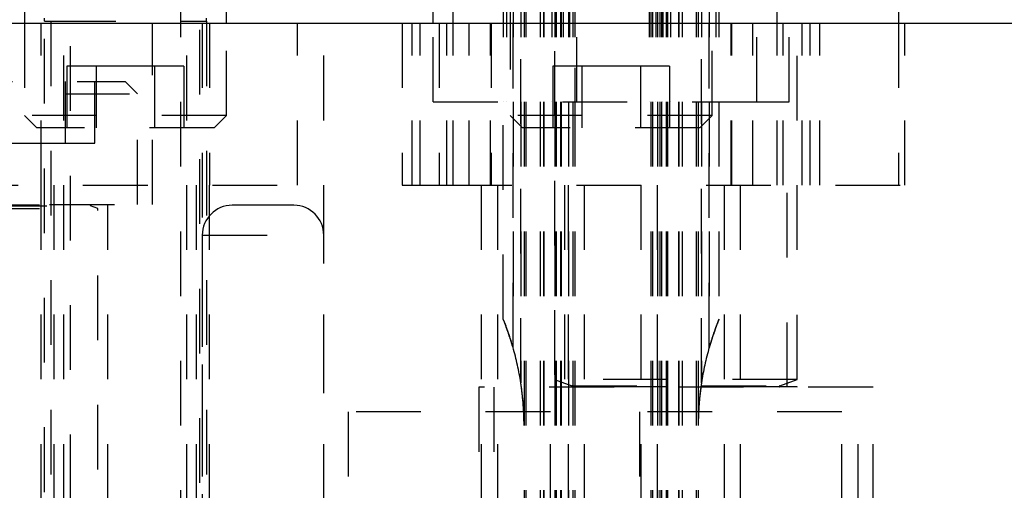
# Model space of a CAD drawing. Header units: inches. Extents: x 1880 to 2363, y -453 to -54.
# Tile 27 of 256: x 1902.664 to 1904.185, y -448.319 to -447.592. Entities that reach past the tile are written whole.
import ezdxf

# ---------------------------------------------------------------- set-up
doc = ezdxf.new("R2010")
doc.units = ezdxf.units.IN
doc.header["$LTSCALE"] = 0.5
doc.header["$MEASUREMENT"] = 0
doc.linetypes.add('HIDDEN', pattern=[0.225, 0.15, -0.075])
doc.layers.add('SID-M-H', color=4, linetype='HIDDEN')
doc.layers.add('SID-M-S', color=105, linetype='Continuous')

msp = doc.modelspace()

# ---------------------------------------------------------------- linework, layer by layer
at = {"layer": 'SID-M-H'}
for p, q in [((1902.74267, -448.73303), (1902.74267, -446.71905)), ((1902.91267, -446.71905), (1902.91267, -448.73303)), ((1903.41117, -446.71905), (1903.41117, -447.71905)), ((1903.41617, -446.71905), (1903.41617, -447.71905)), ((1903.41617, -446.71905), (1903.41617, -447.71905)), ((1903.42617, -448.09828), (1903.42617, -446.71905)), ((1903.42617, -446.71905), (1903.42617, -448.09828)), ((1903.43817, -446.71905), (1903.43817, -448.1531)), ((1903.43817, -448.1531), (1903.43817, -446.71905)), ((1903.44317, -446.71905), (1903.44317, -448.78405)), ((1903.44617, -446.71905), (1903.44617, -448.78405)), ((1903.46814, -446.71905), (1903.46814, -448.78405)), ((1903.46817, -446.71905), (1903.46817, -448.78405)), ((1903.47314, -446.71905), (1903.47314, -448.72256)), ((1903.47355, -446.71905), (1903.47355, -448.78405)), ((1903.48617, -446.71905), (1903.48617, -447.71905)), ((1903.49076, -446.71905), (1903.49076, -448.78405)), ((1903.49117, -446.71905), (1903.49117, -447.71905)), ((1903.49267, -446.71905), (1903.49267, -447.71905)), ((1903.49267, -446.71905), (1903.49267, -448.78405)), ((1903.49974, -446.71905), (1903.49974, -447.71905)), ((1903.49974, -446.71905), (1903.49974, -448.78405)), ((1903.50077, -446.71905), (1903.50077, -447.71905)), ((1903.50077, -446.71905), (1903.50077, -448.78405)), ((1903.50336, -446.71905), (1903.50336, -447.71905)), ((1903.51167, -446.71905), (1903.51167, -448.78405)), ((1903.51347, -446.71905), (1903.51347, -447.71905)), ((1903.51867, -446.71905), (1903.51867, -448.78405)), ((1903.52167, -446.71905), (1903.52167, -448.78405)), ((1903.52467, -447.71905), (1903.52467, -446.71905)), ((1903.63617, -446.71905), (1903.63617, -447.71905)), ((1903.63917, -446.71905), (1903.63917, -448.78405)), ((1903.64165, -446.71905), (1903.64165, -448.78405)), ((1903.64676, -446.71905), (1903.64676, -447.71905)), ((1903.64917, -446.71905), (1903.64917, -448.78405)), ((1903.65303, -446.71905), (1903.65303, -447.71905)), ((1903.65303, -446.71905), (1903.65303, -448.78405)), ((1903.6556, -446.71905), (1903.6556, -447.71905)), ((1903.6556, -446.71905), (1903.6556, -448.78405)), ((1903.65747, -446.71905), (1903.65747, -447.71905)), ((1903.66267, -446.71905), (1903.66267, -447.71905)), ((1903.66267, -446.71905), (1903.66267, -448.78405)), ((1903.66417, -446.71905), (1903.66417, -447.71905)), ((1903.66458, -446.71905), (1903.66458, -448.78405)), ((1903.66917, -446.71905), (1903.66917, -447.71905)), ((1903.68178, -446.71905), (1903.68178, -448.78405)), ((1903.68219, -446.71905), (1903.68219, -448.72256)), ((1903.68717, -446.71905), (1903.68717, -448.78405)), ((1903.68719, -446.71905), (1903.68719, -448.78405)), ((1903.70917, -446.71905), (1903.70917, -448.78405)), ((1903.71217, -446.71905), (1903.71217, -448.78405)), ((1903.71717, -446.71905), (1903.71717, -448.1531)), ((1903.71717, -448.1531), (1903.71717, -446.71905)), ((1903.72917, -448.09828), (1903.72917, -446.71905)), ((1903.72917, -446.71905), (1903.72917, -448.09828)), ((1903.73917, -446.71905), (1903.73917, -447.71905)), ((1903.73917, -446.71905), (1903.73917, -447.71905)), ((1903.74417, -446.71905), (1903.74417, -447.71905)), ((1903.80267, -447.71905), (1903.80267, -446.71905)), ((1903.52142, -447.06631), (1903.52142, -447.84756)), ((1903.83392, -447.84756), (1903.83392, -447.06631)), ((1903.49017, -447.44081), (1903.49017, -448.14779)), ((1903.86517, -448.14779), (1903.86517, -447.44081)), ((1903.85267, -447.71905), (1903.85267, -447.46905)), ((1903.42167, -447.56905), (1903.42167, -447.74005)), ((1903.73367, -447.74005), (1903.73367, -447.56905)), ((1902.70267, -447.59455), (1902.70267, -447.58955)), ((1902.70267, -448.7217), (1902.70267, -447.59455)), ((1902.70267, -447.59455), (1902.71267, -447.59455)), ((1902.71267, -447.59455), (1902.71267, -448.70756)), ((1902.71267, -447.59455), (1902.94267, -447.59455)), ((1902.94267, -448.70756), (1902.94267, -447.59455)), ((1902.94267, -447.59455), (1902.95267, -447.59455)), ((1902.95267, -447.59455), (1902.95267, -447.58955)), ((1902.95267, -447.59455), (1902.95267, -448.7217)), ((1902.67167, -447.59756), (1902.67167, -447.74005)), ((1902.69767, -447.84756), (1902.69767, -447.59756)), ((1902.73267, -448.34756), (1902.73267, -447.59756)), ((1902.86967, -447.87756), (1902.86967, -447.59756)), ((1902.92267, -448.34756), (1902.92267, -447.59756)), ((1902.94642, -447.59756), (1902.94642, -448.34756)), ((1902.95767, -447.59756), (1902.95767, -447.84756)), ((1902.98367, -447.74005), (1902.98367, -447.59756)), ((1903.09317, -447.84756), (1903.09317, -447.59756)), ((1903.13392, -448.34756), (1903.13392, -447.59756)), ((1903.25517, -447.59756), (1903.25517, -447.84756)), ((1903.27044, -447.84756), (1903.27044, -447.59756)), ((1903.27044, -447.84756), (1903.27044, -447.59756)), ((1903.28267, -447.84756), (1903.28267, -447.59756)), ((1903.30267, -447.71905), (1903.30267, -447.59756)), ((1903.31217, -447.59756), (1903.31217, -447.84756)), ((1903.32417, -447.84756), (1903.32417, -447.59756)), ((1903.33392, -447.84756), (1903.33392, -447.59756)), ((1903.35861, -447.84756), (1903.35861, -447.59756)), ((1903.35861, -447.84756), (1903.35861, -447.59756)), ((1903.39136, -447.84756), (1903.39136, -447.59756)), ((1903.39136, -447.84756), (1903.39136, -447.59756)), ((1903.39222, -447.59756), (1903.39222, -447.84756)), ((1903.76311, -447.84756), (1903.76311, -447.59756)), ((1903.76397, -447.84756), (1903.76397, -447.59756)), ((1903.76397, -447.84756), (1903.76397, -447.59756)), ((1903.79672, -447.84756), (1903.79672, -447.59756)), ((1903.79672, -447.84756), (1903.79672, -447.59756)), ((1903.84317, -447.84756), (1903.84317, -447.59756)), ((1903.87267, -447.84756), (1903.87267, -447.59756)), ((1903.88489, -447.84756), (1903.88489, -447.59756)), ((1903.88489, -447.84756), (1903.88489, -447.59756)), ((1903.90017, -447.84756), (1903.90017, -447.59756)), ((1904.02142, -447.59756), (1904.02142, -447.84756)), ((1904.03117, -447.84756), (1904.03117, -447.59756)), ((1902.78256, -447.66405), (1902.73746, -447.66405)), ((1902.73746, -447.66405), (1902.73746, -447.75905)), ((1902.78256, -447.66405), (1902.78256, -447.75905)), ((1902.87277, -447.66405), (1902.78256, -447.66405)), ((1902.87277, -447.66405), (1902.87277, -447.75905)), ((1902.91788, -447.66405), (1902.87277, -447.66405)), ((1902.91788, -447.66405), (1902.91788, -447.75905)), ((1903.53256, -447.66405), (1903.48746, -447.66405)), ((1903.48746, -447.66405), (1903.48746, -447.75905)), ((1903.62277, -447.66405), (1903.53256, -447.66405)), ((1903.53256, -447.66405), (1903.53256, -447.75905)), ((1903.62277, -447.66405), (1903.62277, -447.75905)), ((1903.66788, -447.66405), (1903.62277, -447.66405)), ((1903.66788, -447.66405), (1903.66788, -447.75905)), ((1902.55317, -447.68756), (1902.82717, -447.68756)), ((1902.73527, -447.78256), (1902.73527, -447.68756)), ((1902.78038, -447.78256), (1902.78038, -447.68756)), ((1902.84617, -447.70656), (1902.82717, -447.68756)), ((1902.53417, -447.70656), (1902.84617, -447.70656)), ((1902.84617, -447.87756), (1902.84617, -447.70656)), ((1903.30267, -447.71905), (1903.80267, -447.71905)), ((1903.41117, -448.05481), (1903.41117, -447.71905)), ((1903.49117, -447.71905), (1903.49117, -448.78405)), ((1903.66417, -447.71905), (1903.66417, -448.78405)), ((1903.74417, -447.71905), (1903.74417, -448.05481)), ((1903.80267, -447.71905), (1903.85267, -447.71905)), ((1902.98367, -447.74005), (1902.67167, -447.74005)), ((1902.67167, -447.74005), (1902.69067, -447.75905)), ((1902.96467, -447.75905), (1902.98367, -447.74005)), ((1903.73367, -447.74005), (1903.42167, -447.74005)), ((1903.42167, -447.74005), (1903.44067, -447.75905)), ((1903.71467, -447.75905), (1903.73367, -447.74005)), ((1902.96467, -447.75905), (1902.69067, -447.75905)), ((1903.71467, -447.75905), (1903.44067, -447.75905)), ((1902.64506, -447.78256), (1902.73527, -447.78256)), ((1902.73527, -447.78256), (1902.78038, -447.78256)), ((1902.56217, -447.84756), (1903.09317, -447.84756)), ((1902.69767, -448.34756), (1902.69767, -447.84756)), ((1902.71767, -448.34756), (1902.71767, -447.84756)), ((1902.93767, -448.34756), (1902.93767, -447.84756)), ((1902.95767, -448.34756), (1902.95767, -447.84756)), ((1903.25517, -447.84756), (1903.32417, -447.84756)), ((1903.32417, -447.84756), (1904.03117, -447.84756)), ((1903.37767, -448.34756), (1903.37767, -447.84756)), ((1903.40267, -448.34756), (1903.40267, -447.84756)), ((1903.40267, -448.34756), (1903.40267, -447.84756)), ((1903.50567, -447.84756), (1903.50567, -448.15956)), ((1903.51167, -448.34756), (1903.51167, -447.84756)), ((1903.51167, -448.34756), (1903.51167, -447.84756)), ((1903.53667, -448.34756), (1903.53667, -447.84756)), ((1903.62417, -448.34756), (1903.62417, -447.84756)), ((1903.64917, -448.34756), (1903.64917, -447.84756)), ((1903.64917, -448.34756), (1903.64917, -447.84756)), ((1903.75267, -448.34756), (1903.75267, -447.84756)), ((1903.75267, -448.34756), (1903.75267, -447.84756)), ((1903.77767, -448.34756), (1903.77767, -447.84756)), ((1903.84967, -448.15956), (1903.84967, -447.84756)), ((1902.51067, -447.87756), (1902.86967, -447.87756)), ((1902.59517, -447.87795), (1902.78517, -447.87795)), ((1902.59517, -447.88359), (1902.78517, -447.88359)), ((1902.60647, -447.87948), (1902.77386, -447.87948)), ((1902.78517, -447.88359), (1902.77386, -447.87948)), ((1902.78517, -447.87795), (1902.78517, -447.87756)), ((1902.78517, -448.48706), (1902.78517, -447.88359)), ((1902.80067, -448.34756), (1902.80067, -447.87756)), ((1903.08792, -447.87881), (1902.99242, -447.87881)), ((1902.94642, -447.92481), (1903.13392, -447.92481)), ((1902.94642, -447.92481), (1902.94642, -448.56881)), ((1903.13392, -448.56881), (1903.13392, -447.92481)), ((1903.86517, -448.14779), (1903.49017, -448.14779)), ((1903.49017, -448.14779), (1903.51722, -448.15764)), ((1903.51722, -448.15764), (1903.83632, -448.15764)), ((1903.83811, -448.15764), (1903.86517, -448.14779)), ((1903.98217, -448.15956), (1903.37317, -448.15956)), ((1903.37317, -448.15956), (1903.37317, -448.34756)), ((1903.39642, -448.15956), (1903.39642, -448.34756)), ((1903.86517, -448.15916), (1903.49017, -448.15916)), ((1903.49017, -448.15916), (1903.49017, -448.15956)), ((1903.86517, -448.15956), (1903.86517, -448.15916)), ((1903.95892, -448.34756), (1903.95892, -448.15956)), ((1903.98217, -448.34756), (1903.98217, -448.15956)), ((1903.48392, -448.19756), (1903.17142, -448.19756)), ((1903.17142, -448.19756), (1903.17142, -448.34756)), ((1903.48392, -448.34756), (1903.48392, -448.19756)), ((1903.93392, -448.19756), (1903.62142, -448.19756)), ((1903.62142, -448.19756), (1903.62142, -448.34756)), ((1903.93392, -448.34756), (1903.93392, -448.19756))]:
    msp.add_line(p, q, dxfattribs=at)
for centre, radius, start, end in [((1902.77413, -447.87874), 0.000787, 90, 250), ((1902.99242, -447.92481), 0.046, 90, 180), ((1903.08792, -447.92481), 0.046, 0, 90), ((1903.00567, -448.21905), 0.4375, 16.02468, 22.04992), ((1903.00567, -448.21905), 0.4375, 16.02468, 20.35578), ((1904.14967, -448.21905), 0.4375, 157.95008, 163.97532), ((1904.14967, -448.21905), 0.4375, 159.63779, 163.97532), ((1903.00567, -448.21905), 0.4375, 8.67058, 16.02468), ((1904.14967, -448.21905), 0.4375, 163.97532, 171.32942), ((1903.00567, -448.21905), 0.4375, 0, 8.67058), ((1903.00567, -448.21905), 0.4375, 1.71909, 8.67058), ((1903.51695, -448.15838), 0.000787, 270, 70), ((1904.14967, -448.21905), 0.4375, 171.32942, 180), ((1904.14967, -448.21905), 0.4375, 171.32942, 178.28091), ((1903.83838, -448.15838), 0.000787, 110, 270)]:
    msp.add_arc(centre, radius, start, end, dxfattribs=at)
for points, knots in [([(1903.42617, -448.09828), (1903.42317, -448.08856), (1903.41955, -448.0768), (1903.41469, -448.06376), (1903.41289, -448.05911), (1903.41172, -448.05619), (1903.41123, -448.05498), (1903.41118, -448.05486), (1903.41117, -448.05481)], [0, 0, 0, 0, 0.5893777, 0.7133026, 0.8554791, 0.9116278, 0.9683427, 1, 1, 1, 1]), ([(1903.74417, -448.05481), (1903.74414, -448.05488), (1903.74407, -448.05505), (1903.74344, -448.0566), (1903.74193, -448.06042), (1903.7372, -448.07277), (1903.73264, -448.08631), (1903.72956, -448.09693), (1903.72917, -448.09828)], [0, 0, 0, 0, 0.0409709, 0.0917018, 0.1752702, 0.3513996, 0.9175345, 1, 1, 1, 1]), ([(1903.44317, -448.21905), (1903.44317, -448.21878), (1903.44316, -448.21337), (1903.44279, -448.19468), (1903.44104, -448.17292), (1903.43865, -448.1564), (1903.43817, -448.1531)], [0, 0, 0, 0, 0.0125001, 0.2458739, 0.8493654, 1, 1, 1, 1]), ([(1903.71717, -448.1531), (1903.71669, -448.1564), (1903.71429, -448.17292), (1903.71254, -448.19468), (1903.71217, -448.21337), (1903.71217, -448.21878), (1903.71217, -448.21905)], [0, 0, 0, 0, 0.1506346, 0.7541261, 0.9874999, 1, 1, 1, 1])]:
    msp.add_open_spline(points, degree=3, knots=knots, dxfattribs=at)
at = {"layer": 'SID-M-S'}
for p, q in [((1903.30267, -447.59756), (1903.30267, -447.46905)), ((1903.33392, -447.59756), (1903.33392, -447.46905)), ((1904.02142, -447.46905), (1904.02142, -447.59756)), ((1902.67167, -447.56905), (1902.67167, -447.59756)), ((1902.98367, -447.59756), (1902.98367, -447.56905)), ((1901.92767, -447.59756), (1905.57767, -447.59756))]:
    msp.add_line(p, q, dxfattribs=at)

doc.saveas('drawing.dxf')
